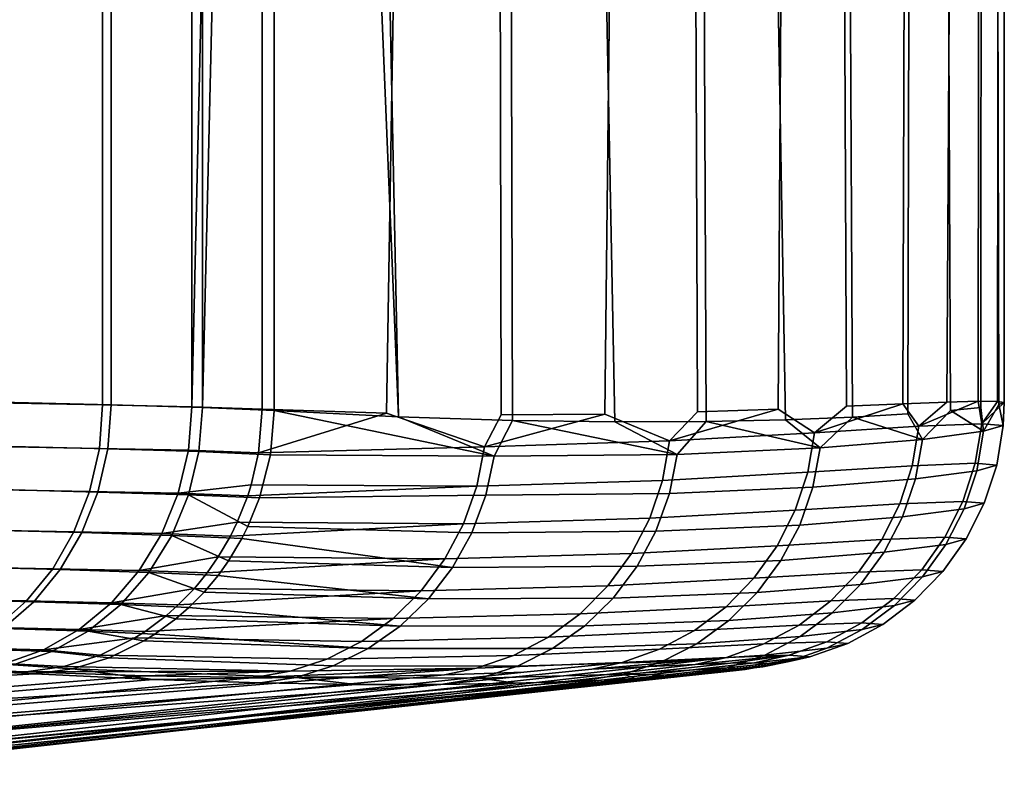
# Model space of a CAD drawing. Header units: metres. Extents: x -109 to 109, y -100 to 76.
# Tile 232 of 256: x 95.39 to 98.75, y -23.07 to -20.45. Entities that reach past the tile are written whole.
import ezdxf

# ---------------------------------------------------------------- set-up
doc = ezdxf.new("R2010")
doc.units = ezdxf.units.M
doc.layers.add('solid_21062310', color=7, linetype='CONTINUOUS')

msp = doc.modelspace()

# ---------------------------------------------------------------- linework, layer by layer
at = {"layer": 'solid_21062310'}
for points in [[(98.66111, -21.757486, -2.962189), (98.68084, -0.510024, -2.61312), (98.75, -0.418098, -0.011708), (98.726624, -21.758139, -1.519501)], [(98.680679, -0.550538, 2.616104), (98.730988, -21.769117, 1.370336), (98.749947, -21.762138, -0.075031), (98.75, -0.418098, -0.011708)], [(98.749947, -21.762138, -0.075031), (98.726624, -21.758139, -1.519501), (98.75, -0.418098, -0.011708)], [(98.403587, -21.766336, -5.840022), (98.469139, -0.603566, -5.260259), (98.678482, -0.511583, -2.657244), (98.553436, -21.760315, -4.402488)], [(98.553436, -21.760315, -4.402488), (98.678482, -0.511583, -2.657244), (98.68084, -0.510024, -2.61312), (98.66111, -21.757486, -2.962189)], [(98.680679, -0.550538, 2.616104), (98.47168, -0.682602, 5.236479), (98.566048, -21.789488, 4.259144), (98.669701, -21.778517, 2.815513)], [(98.678955, -21.860249, 2.575181), (98.730988, -21.769117, 1.370336), (98.680679, -0.550538, 2.616104), (98.669701, -21.778517, 2.815513)], [(98.403587, -21.766336, -5.840022), (98.211586, -21.774782, -7.273609), (98.115486, -0.696572, -7.892235), (98.469139, -0.603566, -5.260259)], [(97.977615, -21.784548, -8.701448), (97.702087, -21.79414, -10.12105), (97.620903, -0.788773, -10.501439), (98.115486, -0.696572, -7.892235)], [(98.102211, -21.865433, -7.948228), (97.977615, -21.784548, -8.701448), (98.115486, -0.696572, -7.892235), (98.211586, -21.774782, -7.273609)], [(98.47168, -0.682602, 5.236479), (98.126076, -0.813139, 7.826543), (98.232132, -21.811642, 7.134209), (98.42012, -21.800886, 5.699403)], [(98.470329, -21.888027, 5.205462), (98.566048, -21.789488, 4.259144), (98.47168, -0.682602, 5.236479), (98.42012, -21.800886, 5.699403)], [(97.386261, -21.801344, -11.527264), (97.031807, -21.803652, -12.91531), (96.986786, -0.879905, -13.080388), (97.620903, -0.788773, -10.501439)], [(97.60733, -21.893314, -10.539211), (97.386261, -21.801344, -11.527264), (97.620903, -0.788773, -10.501439), (97.702087, -21.79414, -10.12105)], [(97.638779, -0.943793, 10.41893), (98.002472, -21.820599, 8.561372), (98.232132, -21.811642, 7.134209), (98.126076, -0.813139, 7.826543)], [(96.640869, -21.798592, -14.280533), (96.215813, -21.784122, -15.619078), (96.215805, -11.376868, -15.619093), (96.986786, -0.879905, -13.080388)], [(96.974815, -21.913857, -13.09831), (96.640869, -21.798592, -14.280533), (96.986786, -0.879905, -13.080388), (97.031807, -21.803652, -12.91531)], [(97.013763, -1.072957, 12.981745), (97.420601, -21.827663, 11.383218), (97.731689, -21.826466, 9.978596), (97.638779, -0.943793, 10.41893)], [(97.638779, -0.943793, 10.41893), (97.731689, -21.826466, 9.978596), (98.002472, -21.820599, 8.561372)], [(95.671326, -1.005628, -16.799747), (95.671265, -21.769598, -16.799852), (95.30481, -21.762943, -17.338097), (95.304962, -1.022042, -17.337906)], [(95.976219, -0.988079, -16.224403), (95.976204, -21.776505, -16.224434), (95.671265, -21.769598, -16.799852), (95.671326, -1.005628, -16.799747)], [(95.976219, -0.988079, -16.224403), (96.215805, -11.376868, -15.619093), (95.976204, -21.776505, -16.224434)], [(96.256943, -1.199629, 15.495126), (96.6819, -21.81052, 14.143953), (97.070244, -21.822819, 12.772552), (97.013763, -1.072957, 12.981745)], [(97.013763, -1.072957, 12.981745), (97.070244, -21.822819, 12.772552), (97.420601, -21.827663, 11.383218)], [(96.256943, -1.199629, 15.495126), (96.256935, -11.494609, 15.495141), (96.6819, -21.81052, 14.143953)], [(95.70015, -1.252169, 16.702833), (95.700233, -21.769991, 16.702688), (96.012741, -21.779472, 16.114586), (96.012703, -1.226582, 16.11467)], [(96.012703, -1.226582, 16.11467), (96.012741, -21.779472, 16.114586), (96.256935, -11.494609, 15.495141)], [(95.323387, -1.276055, 17.2519), (95.323486, -21.760836, 17.251772), (95.700233, -21.769991, 16.702688), (95.70015, -1.252169, 16.702833)], [(95.976204, -21.776505, -16.224434), (96.215805, -11.376868, -15.619093), (96.215813, -21.784122, -15.619078)], [(96.012741, -21.779472, 16.114586), (96.256943, -21.789589, 15.495131), (96.256935, -11.494609, 15.495141)], [(96.256935, -11.494609, 15.495141), (96.256943, -21.789589, 15.495131), (96.6819, -21.81052, 14.143953)], [(95.659927, -21.918985, -16.794485), (95.294739, -21.912346, -17.330706), (95.30481, -21.762943, -17.338097), (95.671265, -21.769598, -16.799852)], [(95.688469, -21.920328, 16.69771), (95.700233, -21.769991, 16.702688), (95.323486, -21.760836, 17.251772), (95.313065, -21.91049, 17.244764)], [(95.96418, -21.924898, -16.220936), (95.659927, -21.918985, -16.794485), (95.671265, -21.769598, -16.799852), (95.976204, -21.776505, -16.224434)], [(96.000183, -21.929716, 16.111542), (96.012741, -21.779472, 16.114586), (95.700233, -21.769991, 16.702688), (95.688469, -21.920328, 16.69771)], [(96.203117, -21.934372, -15.617209), (95.96418, -21.924898, -16.220936), (95.976204, -21.776505, -16.224434), (96.215813, -21.784122, -15.619078)], [(96.000183, -21.929716, 16.111542), (96.243813, -21.940914, 15.493793), (96.256943, -21.789589, 15.495131), (96.012741, -21.779472, 16.114586)], [(96.203117, -21.934372, -15.617209), (96.215813, -21.784122, -15.619078), (96.640869, -21.798592, -14.280533)], [(97.60733, -21.893314, -10.539211), (97.702087, -21.79414, -10.12105), (97.977615, -21.784548, -8.701448)], [(97.60733, -21.893314, -10.539211), (97.977615, -21.784548, -8.701448), (98.102211, -21.865433, -7.948228)], [(98.102211, -21.865433, -7.948228), (98.211586, -21.774782, -7.273609), (98.403587, -21.766336, -5.840022)], [(98.102211, -21.865433, -7.948228), (98.403587, -21.766336, -5.840022), (98.457756, -21.843157, -5.33316)], [(98.457756, -21.843157, -5.33316), (98.403587, -21.766336, -5.840022), (98.553436, -21.760315, -4.402488)], [(98.457756, -21.843157, -5.33316), (98.553436, -21.760315, -4.402488), (98.66111, -21.757486, -2.962189)], [(98.457756, -21.843157, -5.33316), (98.66111, -21.757486, -2.962189), (98.672752, -21.834181, -2.702113)], [(98.678955, -21.860249, 2.575181), (98.669701, -21.778517, 2.815513), (98.566048, -21.789488, 4.259144)], [(98.672752, -21.834181, -2.702113), (98.66111, -21.757486, -2.962189), (98.726624, -21.758139, -1.519501)], [(98.672752, -21.834181, -2.702113), (98.726624, -21.758139, -1.519501), (98.749947, -21.762138, -0.075031)], [(98.672752, -21.834181, -2.702113), (98.749947, -21.762138, -0.075031), (98.746536, -21.840582, -0.063313)], [(98.746536, -21.840582, -0.063313), (98.730988, -21.769117, 1.370336), (98.678955, -21.860249, 2.575181)], [(98.746536, -21.840582, -0.063313), (98.749947, -21.762138, -0.075031), (98.730988, -21.769117, 1.370336)], [(96.974815, -21.913857, -13.09831), (96.203117, -21.934372, -15.617209), (96.640869, -21.798592, -14.280533)], [(97.007668, -21.944921, 12.971796), (96.256943, -21.789589, 15.495131), (96.243813, -21.940914, 15.493793)], [(97.007668, -21.944921, 12.971796), (96.6819, -21.81052, 14.143953), (96.256943, -21.789589, 15.495131)], [(97.007668, -21.944921, 12.971796), (97.070244, -21.822819, 12.772552), (96.6819, -21.81052, 14.143953)], [(96.974815, -21.913857, -13.09831), (97.031807, -21.803652, -12.91531), (97.386261, -21.801344, -11.527264)], [(96.974815, -21.913857, -13.09831), (97.386261, -21.801344, -11.527264), (97.60733, -21.893314, -10.539211)], [(98.121407, -21.916969, 7.819959), (98.232132, -21.811642, 7.134209), (98.002472, -21.820599, 8.561372)], [(98.470329, -21.888027, 5.205462), (98.232132, -21.811642, 7.134209), (98.121407, -21.916969, 7.819959)], [(98.470329, -21.888027, 5.205462), (98.42012, -21.800886, 5.699403), (98.232132, -21.811642, 7.134209)], [(98.678955, -21.860249, 2.575181), (98.566048, -21.789488, 4.259144), (98.470329, -21.888027, 5.205462)], [(97.633331, -21.938999, 10.411194), (97.070244, -21.822819, 12.772552), (97.007668, -21.944921, 12.971796)], [(97.633331, -21.938999, 10.411194), (97.420601, -21.827663, 11.383218), (97.070244, -21.822819, 12.772552)], [(97.633331, -21.938999, 10.411194), (97.731689, -21.826466, 9.978596), (97.420601, -21.827663, 11.383218)], [(98.121407, -21.916969, 7.819959), (97.731689, -21.826466, 9.978596), (97.633331, -21.938999, 10.411194)], [(98.121407, -21.916969, 7.819959), (98.002472, -21.820599, 8.561372), (97.731689, -21.826466, 9.978596)], [(98.102211, -21.865433, -7.948228), (98.457756, -21.843157, -5.33316), (98.435555, -21.978191, -5.33013), (98.079247, -22.000292, -7.943536)], [(98.457756, -21.843157, -5.33316), (98.672752, -21.834181, -2.702113), (98.650764, -21.969278, -2.700864), (98.435555, -21.978191, -5.33013)], [(98.672752, -21.834181, -2.702113), (98.746536, -21.840582, -0.063313), (98.724274, -21.975639, -0.063819), (98.650764, -21.969278, -2.700864)], [(98.746536, -21.840582, -0.063313), (98.678955, -21.860249, 2.575181), (98.656021, -21.995178, 2.573027), (98.724274, -21.975639, -0.063819)], [(97.60733, -21.893314, -10.539211), (98.102211, -21.865433, -7.948228), (98.079247, -22.000292, -7.943536), (97.583046, -22.027887, -10.533137)], [(98.678955, -21.860249, 2.575181), (98.470329, -21.888027, 5.205462), (98.446411, -22.022753, 5.201837), (98.656021, -21.995178, 2.573027)], [(95.294739, -21.912346, -17.330706), (95.659927, -21.918985, -16.794485), (95.626846, -22.065502, -16.776623), (95.263832, -22.058863, -17.309298)], [(95.688469, -21.920328, 16.69771), (95.313065, -21.91049, 17.244764), (95.281631, -22.057823, 17.22348), (95.654709, -22.067629, 16.680084)], [(95.659927, -21.918985, -16.794485), (95.96418, -21.924898, -16.220936), (95.929428, -22.071455, -16.207005), (95.626846, -22.065502, -16.776623)], [(96.000183, -21.929716, 16.111542), (95.688469, -21.920328, 16.69771), (95.654709, -22.067629, 16.680084), (95.964615, -22.077019, 16.09794)], [(96.948677, -22.048035, -13.091301), (96.178452, -22.043165, -15.610689), (96.203117, -21.934372, -15.617209), (96.974815, -21.913857, -13.09831)], [(96.974815, -21.913857, -13.09831), (97.60733, -21.893314, -10.539211), (97.583046, -22.027887, -10.533137), (96.948677, -22.048035, -13.091301)], [(98.121407, -21.916969, 7.819959), (97.633331, -21.938999, 10.411194), (97.606728, -22.073137, 10.40524), (98.096252, -22.05143, 7.815054)], [(98.470329, -21.888027, 5.205462), (98.121407, -21.916969, 7.819959), (98.096252, -22.05143, 7.815054), (98.446411, -22.022753, 5.201837)], [(95.96418, -21.924898, -16.220936), (96.203117, -21.934372, -15.617209), (96.178452, -22.043165, -15.610689), (95.929428, -22.071455, -16.207005)], [(96.243813, -21.940914, 15.493793), (96.000183, -21.929716, 16.111542), (95.964615, -22.077019, 16.09794), (96.206787, -22.087931, 15.484465)], [(97.007668, -21.944921, 12.971796), (96.243813, -21.940914, 15.493793), (96.206787, -22.087931, 15.484465), (96.979431, -22.078686, 12.965034)], [(97.633331, -21.938999, 10.411194), (97.007668, -21.944921, 12.971796), (96.979431, -22.078686, 12.965034), (97.606728, -22.073137, 10.40524)], [(98.079247, -22.000292, -7.943536), (98.435555, -21.978191, -5.33013), (98.39325, -22.108267, -5.32494), (98.036369, -22.130041, -7.935632)], [(98.435555, -21.978191, -5.33013), (98.650764, -21.969278, -2.700864), (98.608574, -22.099474, -2.698509), (98.39325, -22.108267, -5.32494)], [(98.650764, -21.969278, -2.700864), (98.724274, -21.975639, -0.063819), (98.681786, -22.105759, -0.064279), (98.608574, -22.099474, -2.698509)], [(98.724274, -21.975639, -0.063819), (98.656021, -21.995178, 2.573027), (98.612923, -22.125057, 2.569856), (98.681786, -22.105759, -0.064279)], [(97.583046, -22.027887, -10.533137), (98.079247, -22.000292, -7.943536), (98.036369, -22.130041, -7.935632), (97.539101, -22.157108, -10.5228)], [(98.656021, -21.995178, 2.573027), (98.446411, -22.022753, 5.201837), (98.402451, -22.152256, 5.19613), (98.612923, -22.125057, 2.569856)], [(96.178452, -22.043165, -15.610689), (96.166817, -22.080404, -15.607391), (95.929428, -22.071455, -16.207005)], [(96.903214, -22.176556, -13.078972), (96.131126, -22.170862, -15.59691), (96.166817, -22.080404, -15.607391), (96.948677, -22.048035, -13.091301)], [(96.948677, -22.048035, -13.091301), (96.166817, -22.080404, -15.607391), (96.178452, -22.043165, -15.610689)], [(96.948677, -22.048035, -13.091301), (97.583046, -22.027887, -10.533137), (97.539101, -22.157108, -10.5228), (96.903214, -22.176556, -13.078972)], [(98.096252, -22.05143, 7.815054), (97.606728, -22.073137, 10.40524), (97.560547, -22.201591, 10.395074), (98.051254, -22.18045, 7.807002)], [(98.446411, -22.022753, 5.201837), (98.096252, -22.05143, 7.815054), (98.051254, -22.18045, 7.807002), (98.402451, -22.152256, 5.19613)], [(95.263832, -22.058863, -17.309298), (95.626846, -22.065502, -16.776623), (95.57325, -22.203659, -16.746281), (95.213913, -22.19702, -17.27323)], [(95.654709, -22.067629, 16.680084), (95.281631, -22.057823, 17.22348), (95.231064, -22.196669, 17.187248), (95.600266, -22.206427, 16.649757)], [(95.626846, -22.065502, -16.776623), (95.929428, -22.071455, -16.207005), (95.87291, -22.209681, -16.182917), (95.57325, -22.203659, -16.746281)], [(95.964615, -22.077019, 16.09794), (95.654709, -22.067629, 16.680084), (95.600266, -22.206427, 16.649757), (95.907074, -22.215818, 16.074047)], [(95.929428, -22.071455, -16.207005), (96.166817, -22.080404, -15.607391), (96.131126, -22.170862, -15.59691), (95.87291, -22.209681, -16.182917)], [(95.907074, -22.215818, 16.074047), (96.146835, -22.22645, 15.467398), (96.167488, -22.185286, 15.473406), (95.964615, -22.077019, 16.09794)], [(95.964615, -22.077019, 16.09794), (96.167488, -22.185286, 15.473406), (96.206787, -22.087931, 15.484465)], [(96.979431, -22.078686, 12.965034), (96.206787, -22.087931, 15.484465), (96.167488, -22.185286, 15.473406), (96.931953, -22.206505, 12.952995)], [(97.606728, -22.073137, 10.40524), (96.979431, -22.078686, 12.965034), (96.931953, -22.206505, 12.952995), (97.560547, -22.201591, 10.395074)], [(98.036369, -22.130041, -7.935632), (98.39325, -22.108267, -5.32494), (98.331825, -22.230375, -5.317708), (97.974548, -22.251678, -7.924698)], [(98.39325, -22.108267, -5.32494), (98.608574, -22.099474, -2.698509), (98.547157, -22.221756, -2.695104), (98.331825, -22.230375, -5.317708)], [(98.608574, -22.099474, -2.698509), (98.681786, -22.105759, -0.064279), (98.620064, -22.22793, -0.064684), (98.547157, -22.221756, -2.695104)], [(98.681786, -22.105759, -0.064279), (98.612923, -22.125057, 2.569856), (98.550644, -22.24688, 2.565741), (98.620064, -22.22793, -0.064684)], [(97.539101, -22.157108, -10.5228), (98.036369, -22.130041, -7.935632), (97.974548, -22.251678, -7.924698), (97.476509, -22.27799, -10.508439)], [(98.402451, -22.152256, 5.19613), (98.051254, -22.18045, 7.807002), (97.98745, -22.301048, 7.795989), (98.339462, -22.273542, 5.188473)], [(98.612923, -22.125057, 2.569856), (98.402451, -22.152256, 5.19613), (98.339462, -22.273542, 5.188473), (98.550644, -22.24688, 2.565741)], [(96.131126, -22.170862, -15.59691), (96.107918, -22.218121, -15.589914), (95.87291, -22.209681, -16.182917)], [(96.839493, -22.296448, -13.061607), (96.06601, -22.289614, -15.577064), (96.107918, -22.218121, -15.589914), (96.903214, -22.176556, -13.078972)], [(96.903214, -22.176556, -13.078972), (96.107918, -22.218121, -15.589914), (96.131126, -22.170862, -15.59691)], [(96.931953, -22.206505, 12.952995), (96.167488, -22.185286, 15.473406), (96.146835, -22.22645, 15.467398), (96.866333, -22.325418, 12.935957)], [(96.903214, -22.176556, -13.078972), (97.539101, -22.157108, -10.5228), (97.476509, -22.27799, -10.508439), (96.839493, -22.296448, -13.061607)], [(98.051254, -22.18045, 7.807002), (97.560547, -22.201591, 10.395074), (97.495857, -22.321388, 10.38093), (97.98745, -22.301048, 7.795989)], [(95.213913, -22.19702, -17.27323), (95.57325, -22.203659, -16.746281), (95.500664, -22.329557, -16.704315), (95.146393, -22.322916, -17.223518)], [(95.600266, -22.206427, 16.649757), (95.231064, -22.196669, 17.187248), (95.162804, -22.323059, 17.137106), (95.526695, -22.33275, 16.607601)], [(95.57325, -22.203659, -16.746281), (95.87291, -22.209681, -16.182917), (95.796227, -22.335669, -16.149353), (95.500664, -22.329557, -16.704315)], [(95.907074, -22.215818, 16.074047), (95.600266, -22.206427, 16.649757), (95.526695, -22.33275, 16.607601), (95.829185, -22.34215, 16.040539)], [(95.87291, -22.209681, -16.182917), (96.107918, -22.218121, -15.589914), (96.06601, -22.289614, -15.577064), (95.796227, -22.335669, -16.149353)], [(95.829185, -22.34215, 16.040539), (96.065681, -22.352526, 15.443079), (96.100929, -22.303261, 15.453751), (95.907074, -22.215818, 16.074047)], [(95.907074, -22.215818, 16.074047), (96.100929, -22.303261, 15.453751), (96.146835, -22.22645, 15.467398)], [(97.560547, -22.201591, 10.395074), (96.931953, -22.206505, 12.952995), (96.866333, -22.325418, 12.935957), (97.495857, -22.321388, 10.38093)], [(98.331825, -22.230375, -5.317708), (98.547157, -22.221756, -2.695104), (98.467934, -22.333294, -2.690727), (98.252693, -22.341694, -5.308604)], [(98.547157, -22.221756, -2.695104), (98.620064, -22.22793, -0.064684), (98.54052, -22.339327, -0.065023), (98.467934, -22.333294, -2.690727)], [(96.146835, -22.22645, 15.467398), (96.100929, -22.303261, 15.453751), (96.866333, -22.325418, 12.935957)], [(97.476509, -22.27799, -10.508439), (97.974548, -22.251678, -7.924698), (97.895233, -22.362391, -7.910988), (97.396713, -22.387735, -10.490384)], [(97.974548, -22.251678, -7.924698), (98.331825, -22.230375, -5.317708), (98.252693, -22.341694, -5.308604), (97.895233, -22.362391, -7.910988)], [(98.550644, -22.24688, 2.565741), (98.339462, -22.273542, 5.188473), (98.258904, -22.383802, 5.179042), (98.470634, -22.357832, 2.560777)], [(98.620064, -22.22793, -0.064684), (98.550644, -22.24688, 2.565741), (98.470634, -22.357832, 2.560777), (98.54052, -22.339327, -0.065023)], [(96.06601, -22.289614, -15.577064), (96.028076, -22.343651, -15.565267), (95.796227, -22.335669, -16.149353)], [(96.839493, -22.296448, -13.061607), (96.028076, -22.343651, -15.565267), (96.06601, -22.289614, -15.577064)], [(96.839493, -22.296448, -13.061607), (97.476509, -22.27799, -10.508439), (97.396713, -22.387735, -10.490384), (96.75898, -22.404938, -13.03961)], [(98.339462, -22.273542, 5.188473), (97.98745, -22.301048, 7.795989), (97.906311, -22.410433, 7.782269), (98.258904, -22.383802, 5.179042)], [(95.146393, -22.322916, -17.223518), (95.500664, -22.329557, -16.704315), (95.411125, -22.439636, -16.651911), (95.063171, -22.432997, -17.161568)], [(95.526695, -22.33275, 16.607601), (95.162804, -22.323059, 17.137106), (95.078812, -22.433384, 17.074484), (95.436096, -22.442991, 16.554815)], [(96.75898, -22.404938, -13.03961), (95.984604, -22.396671, -15.551606), (96.028076, -22.343651, -15.565267), (96.839493, -22.296448, -13.061607)], [(96.866333, -22.325418, 12.935957), (96.100929, -22.303261, 15.453751), (96.065681, -22.352526, 15.443079), (96.784096, -22.432676, 12.914314)], [(97.495857, -22.321388, 10.38093), (96.866333, -22.325418, 12.935957), (96.784096, -22.432676, 12.914314), (97.414154, -22.429756, 10.363136)], [(97.98745, -22.301048, 7.795989), (97.495857, -22.321388, 10.38093), (97.414154, -22.429756, 10.363136), (97.906311, -22.410433, 7.782269)], [(95.500664, -22.329557, -16.704315), (95.796227, -22.335669, -16.149353), (95.701538, -22.445862, -16.107262), (95.411125, -22.439636, -16.651911)], [(95.829185, -22.34215, 16.040539), (95.526695, -22.33275, 16.607601), (95.436096, -22.442991, 16.554815), (95.733192, -22.452398, 15.998379)], [(95.796227, -22.335669, -16.149353), (96.028076, -22.343651, -15.565267), (95.984604, -22.396671, -15.551606), (95.701538, -22.445862, -16.107262)], [(95.733192, -22.452398, 15.998379), (95.96563, -22.462568, 15.412201), (96.018219, -22.409355, 15.428522), (95.829185, -22.34215, 16.040539)], [(95.829185, -22.34215, 16.040539), (96.018219, -22.409355, 15.428522), (96.065681, -22.352526, 15.443079)], [(96.065681, -22.352526, 15.443079), (96.018219, -22.409355, 15.428522), (96.784096, -22.432676, 12.914314)], [(97.895233, -22.362391, -7.910988), (98.252693, -22.341694, -5.308604), (98.157684, -22.439644, -5.297836), (97.800247, -22.459616, -7.894817)], [(98.252693, -22.341694, -5.308604), (98.467934, -22.333294, -2.690727), (98.372742, -22.431511, -2.685478), (98.157684, -22.439644, -5.297836)], [(98.467934, -22.333294, -2.690727), (98.54052, -22.339327, -0.065023), (98.445007, -22.437374, -0.065289), (98.372742, -22.431511, -2.685478)], [(98.54052, -22.339327, -0.065023), (98.470634, -22.357832, 2.560777), (98.374741, -22.455343, 2.555079), (98.445007, -22.437374, -0.065289)], [(96.75898, -22.404938, -13.03961), (97.396713, -22.387735, -10.490384), (97.301575, -22.483807, -10.469056), (96.663536, -22.499516, -13.013489)], [(97.396713, -22.387735, -10.490384), (97.895233, -22.362391, -7.910988), (97.800247, -22.459616, -7.894817), (97.301575, -22.483807, -10.469056)], [(98.258904, -22.383802, 5.179042), (97.906311, -22.410433, 7.782269), (97.809723, -22.506073, 7.766161), (98.162636, -22.48049, 5.168057)], [(98.470634, -22.357832, 2.560777), (98.258904, -22.383802, 5.179042), (98.162636, -22.48049, 5.168057), (98.374741, -22.455343, 2.555079)], [(95.984604, -22.396671, -15.551606), (95.929535, -22.453474, -15.534142), (95.701538, -22.445862, -16.107262)], [(96.663536, -22.499516, -13.013489), (95.888794, -22.489561, -15.521128), (95.929535, -22.453474, -15.534142), (96.75898, -22.404938, -13.03961)], [(96.75898, -22.404938, -13.03961), (95.929535, -22.453474, -15.534142), (95.984604, -22.396671, -15.551606)], [(96.784096, -22.432676, 12.914314), (96.018219, -22.409355, 15.428522), (95.96563, -22.462568, 15.412201), (96.687134, -22.525797, 12.888567)], [(97.906311, -22.410433, 7.782269), (97.414154, -22.429756, 10.363136), (97.317322, -22.524191, 10.342104), (97.809723, -22.506073, 7.766161)], [(95.063171, -22.432997, -17.161568), (95.411125, -22.439636, -16.651911), (95.307175, -22.530788, -16.590548), (94.966606, -22.524149, -17.08913)], [(95.436096, -22.442991, 16.554815), (95.078812, -22.433384, 17.074484), (94.981476, -22.52449, 17.001175), (95.331055, -22.534, 16.492912)], [(95.411125, -22.439636, -16.651911), (95.701538, -22.445862, -16.107262), (95.591515, -22.537148, -16.057833), (95.307175, -22.530788, -16.590548)], [(95.733192, -22.452398, 15.998379), (95.436096, -22.442991, 16.554815), (95.331055, -22.534, 16.492912), (95.621826, -22.543419, 15.948768)], [(95.701538, -22.445862, -16.107262), (95.929535, -22.453474, -15.534142), (95.888794, -22.489561, -15.521128), (95.591515, -22.537148, -16.057833)], [(95.621826, -22.543419, 15.948768), (95.84996, -22.553158, 15.375781), (95.921257, -22.501118, 15.398304), (95.733192, -22.452398, 15.998379)], [(95.733192, -22.452398, 15.998379), (95.921257, -22.501118, 15.398304), (95.96563, -22.462568, 15.412201)], [(97.414154, -22.429756, 10.363136), (96.784096, -22.432676, 12.914314), (96.687134, -22.525797, 12.888567), (97.317322, -22.524191, 10.342104)], [(97.800247, -22.459616, -7.894817), (98.157684, -22.439644, -5.297836), (98.049004, -22.521963, -5.285655), (97.691795, -22.541105, -7.876561)], [(98.157684, -22.439644, -5.297836), (98.372742, -22.431511, -2.685478), (98.263771, -22.514132, -2.679481), (98.049004, -22.521963, -5.285655)], [(98.374741, -22.455343, 2.555079), (98.162636, -22.48049, 5.168057), (98.052895, -22.561367, 5.155771), (98.265182, -22.537161, 2.548779)], [(98.372742, -22.431511, -2.685478), (98.445007, -22.437374, -0.065289), (98.335724, -22.519804, -0.065476), (98.263771, -22.514132, -2.679481)], [(98.445007, -22.437374, -0.065289), (98.374741, -22.455343, 2.555079), (98.265182, -22.537161, 2.548779), (98.335724, -22.519804, -0.065476)], [(95.888794, -22.489561, -15.521128), (95.816048, -22.543848, -15.497731), (95.591515, -22.537148, -16.057833)], [(96.663536, -22.499516, -13.013489), (95.816048, -22.543848, -15.497731), (95.888794, -22.489561, -15.521128)], [(95.96563, -22.462568, 15.412201), (95.921257, -22.501118, 15.398304), (96.687134, -22.525797, 12.888567)], [(96.663536, -22.499516, -13.013489), (97.301575, -22.483807, -10.469056), (97.193283, -22.56398, -10.444945), (96.555374, -22.577993, -12.983847)], [(97.301575, -22.483807, -10.469056), (97.800247, -22.459616, -7.894817), (97.691795, -22.541105, -7.876561), (97.193283, -22.56398, -10.444945)], [(98.162636, -22.48049, 5.168057), (97.809723, -22.506073, 7.766161), (97.699913, -22.58576, 7.748037), (98.052895, -22.561367, 5.155771)], [(96.555374, -22.577993, -12.983847), (95.7808, -22.566133, -15.486333), (95.816048, -22.543848, -15.497731), (96.663536, -22.499516, -13.013489)], [(96.687134, -22.525797, 12.888567), (95.921257, -22.501118, 15.398304), (95.84996, -22.553158, 15.375781), (96.57769, -22.602629, 12.859311)], [(97.317322, -22.524191, 10.342104), (96.687134, -22.525797, 12.888567), (96.57769, -22.602629, 12.859311), (97.207603, -22.602507, 10.318319)], [(97.809723, -22.506073, 7.766161), (97.317322, -22.524191, 10.342104), (97.207603, -22.602507, 10.318319), (97.699913, -22.58576, 7.748037)], [(97.691795, -22.541105, -7.876561), (98.049004, -22.521963, -5.285655), (97.929161, -22.586746, -5.272343), (97.57238, -22.604975, -7.856642)], [(98.049004, -22.521963, -5.285655), (98.263771, -22.514132, -2.679481), (98.143555, -22.579248, -2.672873), (97.929161, -22.586746, -5.272343)], [(98.263771, -22.514132, -2.679481), (98.335724, -22.519804, -0.065476), (98.21521, -22.584707, -0.065579), (98.143555, -22.579248, -2.672873)], [(98.335724, -22.519804, -0.065476), (98.265182, -22.537161, 2.548779), (98.144501, -22.601391, 2.542022), (98.21521, -22.584707, -0.065579)], [(95.307175, -22.530788, -16.590548), (95.591515, -22.537148, -16.057833), (95.469276, -22.606947, -16.00246), (95.191742, -22.600441, -16.521957)], [(95.621826, -22.543419, 15.948768), (95.331055, -22.534, 16.492912), (95.214577, -22.603176, 16.42366), (95.498276, -22.612606, 15.893126)], [(95.591515, -22.537148, -16.057833), (95.816048, -22.543848, -15.497731), (95.7808, -22.566133, -15.486333), (95.469276, -22.606947, -16.00246)], [(95.498276, -22.612606, 15.893126), (95.693848, -22.633528, 15.325796), (95.812294, -22.576422, 15.363796), (95.621826, -22.543419, 15.948768)], [(95.621826, -22.543419, 15.948768), (95.812294, -22.576422, 15.363796), (95.84996, -22.553158, 15.375781)], [(95.84996, -22.553158, 15.375781), (95.812294, -22.576422, 15.363796), (96.57769, -22.602629, 12.859311)], [(97.193283, -22.56398, -10.444945), (97.691795, -22.541105, -7.876561), (97.57238, -22.604975, -7.856642), (97.074348, -22.626402, -10.418612)], [(98.265182, -22.537161, 2.548779), (98.052895, -22.561367, 5.155771), (97.932205, -22.624561, 5.142468), (98.144501, -22.601391, 2.542022)], [(95.7808, -22.566133, -15.486333), (95.663124, -22.624617, -15.448027), (95.469276, -22.606947, -16.00246)], [(95.7808, -22.566133, -15.486333), (96.555374, -22.577993, -12.983847), (96.436996, -22.638557, -12.95137), (95.663124, -22.624617, -15.448027)], [(96.57769, -22.602629, 12.859311), (95.812294, -22.576422, 15.363796), (95.693848, -22.633528, 15.325796), (96.458305, -22.661394, 12.827223)], [(96.555374, -22.577993, -12.983847), (97.193283, -22.56398, -10.444945), (97.074348, -22.626402, -10.418612), (96.436996, -22.638557, -12.95137)], [(97.699913, -22.58576, 7.748037), (97.207603, -22.602507, 10.318319), (97.087547, -22.662893, 10.292333), (97.579422, -22.647646, 7.728315)], [(97.57238, -22.604975, -7.856642), (97.929161, -22.586746, -5.272343), (97.800926, -22.632494, -5.258206), (97.444763, -22.649748, -7.83552)], [(98.052895, -22.561367, 5.155771), (97.699913, -22.58576, 7.748037), (97.579422, -22.647646, 7.728315), (97.932205, -22.624561, 5.142468)], [(97.929161, -22.586746, -5.272343), (98.143555, -22.579248, -2.672873), (98.014862, -22.625353, -2.665808), (97.800926, -22.632494, -5.258206)], [(98.143555, -22.579248, -2.672873), (98.21521, -22.584707, -0.065579), (98.08625, -22.630585, -0.065595), (98.014862, -22.625353, -2.665808)], [(98.21521, -22.584707, -0.065579), (98.144501, -22.601391, 2.542022), (98.015472, -22.646549, 2.534965), (98.08625, -22.630585, -0.065595)], [(95.191742, -22.600441, -16.521957), (95.469276, -22.606947, -16.00246), (95.338272, -22.653288, -15.942709), (95.068085, -22.646624, -16.448082)], [(95.498276, -22.612606, 15.893126), (95.214577, -22.603176, 16.42366), (95.089996, -22.648542, 16.349037), (95.366074, -22.657984, 15.833041)], [(95.469276, -22.606947, -16.00246), (95.663124, -22.624617, -15.448027), (95.538475, -22.663658, -15.407095), (95.338272, -22.653288, -15.942709)], [(95.366074, -22.657984, 15.833041), (95.568649, -22.671114, 15.285182), (95.693848, -22.633528, 15.325796), (95.498276, -22.612606, 15.893126)], [(95.663124, -22.624617, -15.448027), (96.436996, -22.638557, -12.95137), (96.311142, -22.679804, -12.916811), (95.538475, -22.663658, -15.407095)], [(97.207603, -22.602507, 10.318319), (96.57769, -22.602629, 12.859311), (96.458305, -22.661394, 12.827223), (97.087547, -22.662893, 10.292333)], [(97.074348, -22.626402, -10.418612), (97.57238, -22.604975, -7.856642), (97.444763, -22.649748, -7.83552), (96.94751, -22.66963, -10.390663)], [(97.932205, -22.624561, 5.142468), (97.579422, -22.647646, 7.728315), (97.451042, -22.690302, 7.707453), (97.803368, -22.668613, 5.128457)], [(98.014862, -22.625353, -2.665808), (97.814903, -22.652624, -3.661514), (97.694679, -22.656969, -4.990168)], [(97.800926, -22.632494, -5.258206), (98.014862, -22.625353, -2.665808), (97.694679, -22.656969, -4.990168)], [(98.144501, -22.601391, 2.542022), (97.932205, -22.624561, 5.142468), (97.803368, -22.668613, 5.128457), (98.015472, -22.646549, 2.534965)], [(98.014862, -22.625353, -2.665808), (97.896988, -22.651339, -2.345249), (97.814903, -22.652624, -3.661514)], [(98.014862, -22.625353, -2.665808), (98.08625, -22.630585, -0.065595), (97.896988, -22.651339, -2.345249)], [(97.896988, -22.651339, -2.345249), (97.94191, -22.653112, -1.043464), (94.282387, -23.066093, -0.457449), (94.281296, -23.06052, -2.431604)], [(97.896988, -22.651339, -2.345249), (94.281296, -23.06052, -2.431604), (94.281471, -23.044247, -4.354126), (97.814903, -22.652624, -3.661514)], [(97.694679, -22.656969, -4.990168), (97.814903, -22.652624, -3.661514), (94.281471, -23.044247, -4.354126)], [(97.536835, -22.664045, -6.314513), (97.694679, -22.656969, -4.990168), (94.281471, -23.044247, -4.354126), (94.282974, -23.017784, -6.238779)], [(98.08625, -22.630585, -0.065595), (97.950951, -22.657707, 0.245295), (94.282387, -23.066093, -0.457449), (97.94191, -22.653112, -1.043464)], [(97.950951, -22.657707, 0.245295), (97.925285, -22.664722, 1.527148), (94.284691, -23.060417, 1.58083), (94.282387, -23.066093, -0.457449)], [(98.015472, -22.646549, 2.534965), (97.86528, -22.673639, 2.804303), (94.284691, -23.060417, 1.58083), (97.925285, -22.664722, 1.527148)], [(97.444763, -22.649748, -7.83552), (97.341675, -22.673048, -7.633535), (94.285835, -22.981489, -8.095377), (97.108948, -22.682854, -8.948327)], [(95.204887, -22.674911, -15.874874), (95.409889, -22.682323, -15.364475), (94.311569, -22.740656, -15.369052), (94.324471, -22.65572, -17.188684)], [(95.338272, -22.653288, -15.942709), (95.538475, -22.663658, -15.407095), (95.409889, -22.682323, -15.364475), (95.204887, -22.674911, -15.874874)], [(95.568649, -22.671114, 15.285182), (95.366074, -22.657984, 15.833041), (95.231857, -22.678349, 15.764442), (95.439758, -22.688292, 15.242997)], [(96.458305, -22.661394, 12.827223), (95.693848, -22.633528, 15.325796), (95.568649, -22.671114, 15.285182), (96.331734, -22.700731, 12.793045)], [(96.436996, -22.638557, -12.95137), (97.074348, -22.626402, -10.418612), (96.94751, -22.66963, -10.390663), (96.311142, -22.679804, -12.916811)], [(96.94751, -22.66963, -10.390663), (97.444763, -22.649748, -7.83552), (97.108948, -22.682854, -8.948327), (96.838554, -22.692009, -10.259577)], [(97.579422, -22.647646, 7.728315), (97.087547, -22.662893, 10.292333), (96.959915, -22.703951, 10.264745), (97.451042, -22.690302, 7.707453)], [(97.800926, -22.632494, -5.258206), (97.536835, -22.664045, -6.314513), (97.341675, -22.673048, -7.633535)], [(97.444763, -22.649748, -7.83552), (97.800926, -22.632494, -5.258206), (97.341675, -22.673048, -7.633535)], [(97.800926, -22.632494, -5.258206), (97.694679, -22.656969, -4.990168), (97.536835, -22.664045, -6.314513)], [(98.015472, -22.646549, 2.534965), (97.803368, -22.668613, 5.128457), (97.86528, -22.673639, 2.804303)], [(98.08625, -22.630585, -0.065595), (97.94191, -22.653112, -1.043464), (97.896988, -22.651339, -2.345249)], [(98.015472, -22.646549, 2.534965), (97.925285, -22.664722, 1.527148), (97.950951, -22.657707, 0.245295)], [(98.08625, -22.630585, -0.065595), (98.015472, -22.646549, 2.534965), (97.950951, -22.657707, 0.245295)], [(97.341675, -22.673048, -7.633535), (97.536835, -22.664045, -6.314513), (94.282974, -23.017784, -6.238779), (94.285835, -22.981489, -8.095377)], [(97.772011, -22.683729, 4.070437), (94.288177, -23.042707, 3.683945), (94.284691, -23.060417, 1.58083), (97.86528, -22.673639, 2.804303)], [(96.838554, -22.692009, -10.259577), (97.108948, -22.682854, -8.948327), (94.285835, -22.981489, -8.095377), (94.290115, -22.935585, -9.930037)], [(97.772011, -22.683729, 4.070437), (97.646614, -22.694216, 5.319388), (94.292809, -23.012075, 5.846692), (94.288177, -23.042707, 3.683945)], [(96.531502, -22.698709, -11.561813), (96.838554, -22.692009, -10.259577), (94.290115, -22.935585, -9.930037), (94.295837, -22.880238, -11.748903)], [(95.409889, -22.682323, -15.364475), (95.815178, -22.696018, -14.118089), (94.302994, -22.81534, -13.559302), (94.311569, -22.740656, -15.369052)], [(95.439758, -22.688292, 15.242997), (94.322556, -22.751305, 14.834269), (94.313431, -22.837252, 12.566949), (95.843994, -22.708235, 13.982282)], [(95.231857, -22.678349, 15.764442), (94.322556, -22.751305, 14.834269), (95.439758, -22.688292, 15.242997)], [(96.311142, -22.679804, -12.916811), (95.409889, -22.682323, -15.364475), (95.538475, -22.663658, -15.407095)], [(96.311142, -22.679804, -12.916811), (95.815178, -22.696018, -14.118089), (95.409889, -22.682323, -15.364475)], [(95.568649, -22.671114, 15.285182), (95.439758, -22.688292, 15.242997), (95.843994, -22.708235, 13.982282)], [(96.331734, -22.700731, 12.793045), (95.568649, -22.671114, 15.285182), (95.843994, -22.708235, 13.982282)], [(96.311142, -22.679804, -12.916811), (96.189644, -22.700785, -12.849483), (95.815178, -22.696018, -14.118089)], [(96.94751, -22.66963, -10.390663), (96.531502, -22.698709, -11.561813), (96.189644, -22.700785, -12.849483)], [(96.311142, -22.679804, -12.916811), (96.94751, -22.66963, -10.390663), (96.189644, -22.700785, -12.849483)], [(97.087547, -22.662893, 10.292333), (96.458305, -22.661394, 12.827223), (96.331734, -22.700731, 12.793045), (96.959915, -22.703951, 10.264745)], [(96.94751, -22.66963, -10.390663), (96.838554, -22.692009, -10.259577), (96.531502, -22.698709, -11.561813)], [(97.451042, -22.690302, 7.707453), (96.959915, -22.703951, 10.264745), (97.080757, -22.720528, 9.012497), (97.301964, -22.713379, 7.782432)], [(97.451042, -22.690302, 7.707453), (97.301964, -22.713379, 7.782432), (97.490288, -22.704323, 6.552802)], [(97.803368, -22.668613, 5.128457), (97.451042, -22.690302, 7.707453), (97.646614, -22.694216, 5.319388)], [(97.451042, -22.690302, 7.707453), (97.490288, -22.704323, 6.552802), (97.646614, -22.694216, 5.319388)], [(97.803368, -22.668613, 5.128457), (97.646614, -22.694216, 5.319388), (97.772011, -22.683729, 4.070437)], [(97.803368, -22.668613, 5.128457), (97.772011, -22.683729, 4.070437), (97.86528, -22.673639, 2.804303)], [(97.646614, -22.694216, 5.319388), (97.490288, -22.704323, 6.552802), (94.292809, -23.012075, 5.846692)], [(97.490288, -22.704323, 6.552802), (97.301964, -22.713379, 7.782432), (94.298569, -22.967855, 8.058573), (94.292809, -23.012075, 5.846692)], [(95.815178, -22.696018, -14.118089), (96.189644, -22.700785, -12.849483), (94.295837, -22.880238, -11.748903), (94.302994, -22.81534, -13.559302)], [(96.189644, -22.700785, -12.849483), (96.531502, -22.698709, -11.561813), (94.295837, -22.880238, -11.748903)], [(97.301964, -22.713379, 7.782432), (97.080757, -22.720528, 9.012497), (94.298569, -22.967855, 8.058573)], [(97.080757, -22.720528, 9.012497), (96.825699, -22.724747, 10.245777), (94.305443, -22.909616, 10.303772), (94.298569, -22.967855, 8.058573)], [(96.208824, -22.719893, 12.729519), (94.313431, -22.837252, 12.566949), (94.305443, -22.909616, 10.303772), (96.535538, -22.724928, 11.484373)], [(96.825699, -22.724747, 10.245777), (96.535538, -22.724928, 11.484373), (94.305443, -22.909616, 10.303772)], [(96.208824, -22.719893, 12.729519), (95.843994, -22.708235, 13.982282), (94.313431, -22.837252, 12.566949)], [(96.331734, -22.700731, 12.793045), (95.843994, -22.708235, 13.982282), (96.208824, -22.719893, 12.729519)], [(96.331734, -22.700731, 12.793045), (96.208824, -22.719893, 12.729519), (96.535538, -22.724928, 11.484373)], [(96.959915, -22.703951, 10.264745), (96.331734, -22.700731, 12.793045), (96.535538, -22.724928, 11.484373), (96.825699, -22.724747, 10.245777)], [(96.959915, -22.703951, 10.264745), (96.825699, -22.724747, 10.245777), (97.080757, -22.720528, 9.012497)]]:
    msp.add_3dface(points, dxfattribs=at)

doc.saveas('drawing.dxf')
